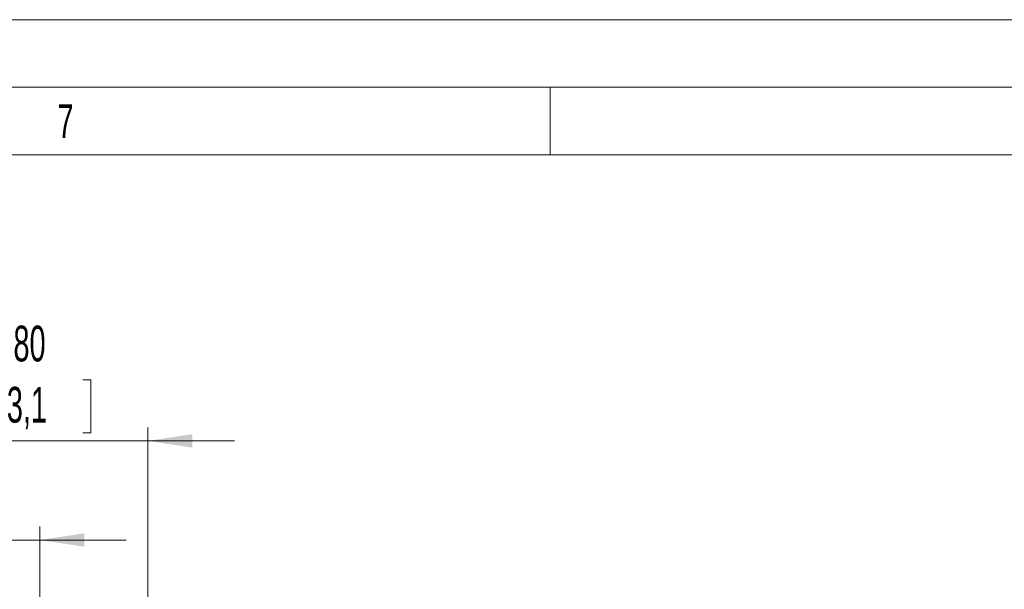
# Model space of a CAD drawing. Header units: millimetres. Extents: x 0 to 594, y 0 to 420.
# Tile 53 of 75: x 114 to 187, y 378 to 420. Entities that reach past the tile are written whole.
import ezdxf

# ---------------------------------------------------------------- set-up
doc = ezdxf.new("R2010")
doc.units = ezdxf.units.MM
doc.styles.add('SLDTEXTSTYLE0', font='TXT', dxfattribs={"width": 0.638186})
doc.styles.add('SLDTEXTSTYLE1', font='TXT', dxfattribs={"width": 0.605})
doc.dimstyles.new('SLDDIMSTYLE3', dxfattribs={"dimtxt": 2.568319, "dimasz": 3.3, "dimexe": 0, "dimexo": 0.0625, "dimgap": 0.64208, "dimtad": 1, "dimdec": 1, "dimlfac": 5, "dimrnd": 1e-09, "dimzin": 12, "dimdsep": 46, "dimtxsty": 'SLDTEXTSTYLE1', "dimsah": 1, "dimcen": 0.09, "dimadec": 0, "dimazin": 3, "dimtfac": 1, "dimtdec": 1, "dimtmove": 0, "dimatfit": 0, "dimfxl": 0, "dimfrac": 2, "dimtolj": 1, "dimtzin": 12, "dimarcsym": 0})

# ---------------------------------------------------------------- blocks, each defined once
blk = doc.blocks.new('_D_7')
at = {"color": 7, "linetype": 'Continuous', "lineweight": 0}
for p, q in [((94.215, 386.012), (93.627, 386.012)), ((93.627, 386.012), (93.627, 382.068)), ((100.584, 386.012), (101.172, 386.012)), ((101.172, 386.012), (101.172, 382.068)), ((107.707, 372.909), (107.707, 382.48)), ((115.707, 368.481), (115.707, 382.48)), ((107.707, 381.48), (92.206, 381.48)), ((93.627, 382.068), (94.215, 382.068)), ((101.172, 382.068), (100.584, 382.068)), ((115.707, 381.48), (107.707, 381.48)), ((115.707, 381.48), (122.107, 381.48))]:
    blk.add_line(p, q, dxfattribs=at)
for points in [[(107.707, 381.48), (104.407, 381.98), (104.407, 380.98)], [(115.707, 381.48), (119.007, 380.98), (119.007, 381.98)]]:
    blk.add_solid(points, dxfattribs=at)
at = {"color": 7, "linetype": 'Continuous', "lineweight": 0, "char_height": 2.6458, "attachment_point": 1, "style": 'SLDTEXTSTYLE1'}
for s, insert in [('40', (95.44, 390.011)), ('1,6', (94.95, 385.479))]:
    blk.add_mtext(s, dxfattribs=dict(at, insert=insert))
blk = doc.blocks.new('_D_8')
at = {"color": 7, "linetype": 'Continuous', "lineweight": 0}
for p, q in [((112.523, 393.35), (111.935, 393.35)), ((111.935, 393.35), (111.935, 389.406)), ((118.892, 393.35), (119.48, 393.35)), ((119.48, 393.35), (119.48, 389.406)), ((107.707, 372.909), (107.707, 389.818)), ((123.707, 372.909), (123.707, 389.818)), ((107.707, 388.818), (101.307, 388.818)), ((107.707, 388.818), (123.707, 388.818)), ((111.935, 389.406), (112.523, 389.406)), ((119.48, 389.406), (118.892, 389.406)), ((123.707, 388.818), (130.107, 388.818))]:
    blk.add_line(p, q, dxfattribs=at)
for points in [[(107.707, 388.818), (104.407, 389.318), (104.407, 388.318)], [(123.707, 388.818), (127.007, 388.318), (127.007, 389.318)]]:
    blk.add_solid(points, dxfattribs=at)
at = {"color": 7, "linetype": 'Continuous', "lineweight": 0, "char_height": 2.6458, "attachment_point": 1, "style": 'SLDTEXTSTYLE1'}
for s, insert in [('80', (113.747, 397.349)), ('3,1', (113.258, 392.817))]:
    blk.add_mtext(s, dxfattribs=dict(at, insert=insert))

msp = doc.modelspace()

# ---------------------------------------------------------------- linework, layer by layer
at = {"color": 133, "linetype": 'Continuous', "lineweight": 0}
for p, q in [((594, 420), (0, 420)), ((589, 415), (5, 415)), ((153.5, 415), (153.5, 410)), ((153.5, 410), (81.75, 410)), ((225.25, 410), (153.5, 410))]:
    msp.add_line(p, q, dxfattribs=at)

# ---------------------------------------------------------------- texts
at = {"color": 254, "linetype": 'Continuous', "lineweight": 0, "insert": (117.607, 413.735), "char_height": 2.5, "attachment_point": 2, "style": 'SLDTEXTSTYLE0'}
msp.add_mtext('7', dxfattribs=at)

# ---------------------------------------------------------------- dimensions: what is measured, and where the dimension line sits
at = {"color": 7, "linetype": 'Continuous', "lineweight": 0}
for base, p1, p2, picture, middle in [((123.707, 388.818), (107.707, 372.909), (123.707, 372.909), '_D_8', (115.707, 388.818)), ((107.707, 381.48), (115.707, 368.481), (107.707, 372.909), '_D_7', (97.4, 381.48))]:
    dim = msp.add_linear_dim(base=base, p1=p1, p2=p2, dimstyle='SLDDIMSTYLE3', dxfattribs=at)
    dim.commit()
    dim.dimension.update_dxf_attribs({"geometry": picture, "text_midpoint": middle, "dimtype": 160})

doc.saveas('drawing.dxf')
